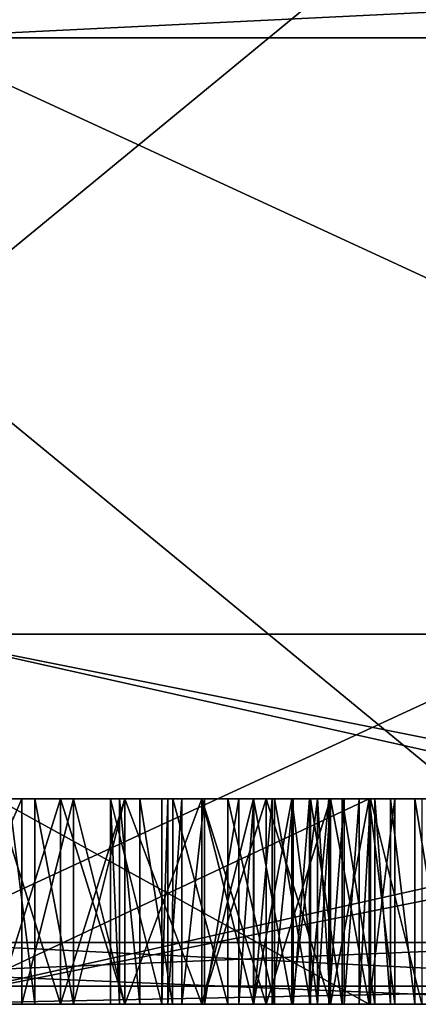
# Model space of a CAD drawing. Header units: millimetres. Extents: x -25 to 87, y -149 to 296.
# Tile 11 of 256: x 0.55 to 2.49, y -149 to -144.21. Entities that reach past the tile are written whole.
import ezdxf

# ---------------------------------------------------------------- set-up
doc = ezdxf.new("R2010")
doc.units = ezdxf.units.MM
doc.header["$LTSCALE"] = 65.185185
for name, color, linetype in [('441', 7, 'CONTINUOUS'), ('444', 7, 'CONTINUOUS'), ('447', 7, 'CONTINUOUS'), ('448', 7, 'CONTINUOUS'), ('449', 7, 'CONTINUOUS'), ('452', 7, 'CONTINUOUS'), ('453', 7, 'CONTINUOUS'), ('454', 7, 'CONTINUOUS'), ('455', 7, 'CONTINUOUS'), ('456', 7, 'CONTINUOUS'), ('457', 7, 'CONTINUOUS'), ('458', 7, 'CONTINUOUS'), ('459', 7, 'CONTINUOUS'), ('462', 7, 'CONTINUOUS'), ('463', 7, 'CONTINUOUS'), ('464', 7, 'CONTINUOUS'), ('465', 7, 'CONTINUOUS'), ('587', 7, 'CONTINUOUS'), ('588', 7, 'CONTINUOUS'), ('589', 7, 'CONTINUOUS'), ('590', 7, 'CONTINUOUS'), ('591', 7, 'CONTINUOUS'), ('592', 7, 'CONTINUOUS'), ('593', 7, 'CONTINUOUS'), ('594', 7, 'CONTINUOUS'), ('595', 7, 'CONTINUOUS'), ('596', 7, 'CONTINUOUS'), ('597', 7, 'CONTINUOUS'), ('598', 7, 'CONTINUOUS'), ('599', 7, 'CONTINUOUS'), ('600', 7, 'CONTINUOUS'), ('601', 7, 'CONTINUOUS'), ('602', 7, 'CONTINUOUS'), ('606', 7, 'CONTINUOUS'), ('607', 7, 'CONTINUOUS'), ('608', 7, 'CONTINUOUS'), ('609', 7, 'CONTINUOUS'), ('610', 7, 'CONTINUOUS'), ('611', 7, 'CONTINUOUS'), ('612', 7, 'CONTINUOUS'), ('613', 7, 'CONTINUOUS'), ('614', 7, 'CONTINUOUS'), ('615', 7, 'CONTINUOUS'), ('616', 7, 'CONTINUOUS'), ('617', 7, 'CONTINUOUS'), ('618', 7, 'CONTINUOUS'), ('619', 7, 'CONTINUOUS'), ('620', 7, 'CONTINUOUS'), ('622', 7, 'CONTINUOUS'), ('623', 7, 'CONTINUOUS'), ('624', 7, 'CONTINUOUS'), ('626', 7, 'CONTINUOUS'), ('678', 7, 'CONTINUOUS'), ('679', 7, 'CONTINUOUS'), ('680', 7, 'CONTINUOUS'), ('681', 7, 'CONTINUOUS'), ('682', 7, 'CONTINUOUS'), ('683', 7, 'CONTINUOUS'), ('684', 7, 'CONTINUOUS'), ('685', 7, 'CONTINUOUS'), ('686', 7, 'CONTINUOUS'), ('687', 7, 'CONTINUOUS'), ('688', 7, 'CONTINUOUS'), ('689', 7, 'CONTINUOUS'), ('690', 7, 'CONTINUOUS'), ('691', 7, 'CONTINUOUS'), ('692', 7, 'CONTINUOUS'), ('693', 7, 'CONTINUOUS'), ('694', 7, 'CONTINUOUS'), ('769', 7, 'CONTINUOUS'), ('770', 7, 'CONTINUOUS')]:
    doc.layers.add(name, color=color, linetype=linetype)

msp = doc.modelspace()

# ---------------------------------------------------------------- linework, layer by layer
at = {"layer": '441', "linetype": 'CONTINUOUS'}
for points in [[(-4.8007, -149, 24.127), (-9.4168, -149, 22.7263), (4.8007, -149, 24.127), (-4.8007, -149, 24.127)], [(4.8007, -149, 24.127), (-9.4168, -149, 22.7263), (0, -149, 23.5), (4.8007, -149, 24.127)], [(0, -149, 24.6), (-4.8007, -149, 24.127), (4.8007, -149, 24.127), (0, -149, 24.6)], [(4.8007, -149, -24.127), (9.4168, -149, -22.7263), (-4.8007, -149, -24.127), (4.8007, -149, -24.127)], [(-4.8007, -149, -24.127), (9.4168, -149, -22.7263), (0, -149, -23.5), (-4.8007, -149, -24.127)], [(0, -149, -24.6), (4.8007, -149, -24.127), (-4.8007, -149, -24.127), (0, -149, -24.6)], [(9.4168, -149, 22.7263), (4.8007, -149, 24.127), (0, -149, 23.5), (9.4168, -149, 22.7263)], [(8.993, -149, 21.7112), (9.4168, -149, 22.7263), (0, -149, 23.5), (8.993, -149, 21.7112)], [(0, -149, -23.5), (9.4168, -149, -22.7263), (8.993, -149, -21.7112), (0, -149, -23.5)]]:
    msp.add_3dface(points, dxfattribs=at)
at = {"layer": '444', "linetype": 'CONTINUOUS'}
for points in [[(-3.5826, -142.8, 15.6963), (3.5826, -142.8, 15.6963), (-3.5826, -148.7, 15.6963), (-3.5826, -142.8, 15.6963)], [(-3.5826, -148.7, 15.6963), (3.5826, -142.8, 15.6963), (3.5826, -148.7, 15.6963), (-3.5826, -148.7, 15.6963)]]:
    msp.add_3dface(points, dxfattribs=at)
at = {"layer": '447', "linetype": 'CONTINUOUS'}
for points in [[(0, -148.7, 24.9), (9.5288, -148.7, 23.0046), (0, -144.3, 24.9), (0, -148.7, 24.9)], [(0, -144.3, 24.9), (9.5288, -148.7, 23.0046), (9.5288, -144.3, 23.0046), (0, -144.3, 24.9)]]:
    msp.add_3dface(points, dxfattribs=at)
at = {"layer": '448', "linetype": 'CONTINUOUS'}
for points in [[(3.5826, -142.8, -15.6963), (-3.5826, -142.8, -15.6963), (3.5826, -148.7, -15.6963), (3.5826, -142.8, -15.6963)], [(3.5826, -148.7, -15.6963), (-3.5826, -142.8, -15.6963), (-3.5826, -148.7, -15.6963), (3.5826, -148.7, -15.6963)]]:
    msp.add_3dface(points, dxfattribs=at)
at = {"layer": '449', "linetype": 'CONTINUOUS'}
for points in [[(9.5288, -148.7, -23.0046), (0, -148.7, -24.9), (9.5288, -144.3, -23.0046), (9.5288, -148.7, -23.0046)], [(9.5288, -144.3, -23.0046), (0, -148.7, -24.9), (0, -144.3, -24.9), (9.5288, -144.3, -23.0046)]]:
    msp.add_3dface(points, dxfattribs=at)
at = {"layer": '452', "linetype": 'CONTINUOUS'}
for points in [[(-4.3086, -144.0879, 24.4352), (0, -144.3, 24.9), (4.3086, -144.0879, 24.4352), (-4.3086, -144.0879, 24.4352)], [(0, -144.3, 24.9), (9.5288, -144.3, 23.0046), (4.3086, -144.0879, 24.4352), (0, -144.3, 24.9)]]:
    msp.add_3dface(points, dxfattribs=at)
at = {"layer": '453', "linetype": 'CONTINUOUS'}
for points in [[(4.3086, -144.0879, -24.4352), (0, -144.3, -24.9), (-4.3086, -144.0879, -24.4352), (4.3086, -144.0879, -24.4352)], [(9.5288, -144.3, -23.0046), (0, -144.3, -24.9), (4.3086, -144.0879, -24.4352), (9.5288, -144.3, -23.0046)]]:
    msp.add_3dface(points, dxfattribs=at)
at = {"layer": '454', "linetype": 'CONTINUOUS'}
for points in [[(8.993, -149, 21.7112), (0, -149, 23.5), (8.993, -147.2, 21.7112), (8.993, -149, 21.7112)], [(8.993, -147.2, 21.7112), (0, -149, 23.5), (0, -147.2, 23.5), (8.993, -147.2, 21.7112)]]:
    msp.add_3dface(points, dxfattribs=at)
at = {"layer": '455', "linetype": 'CONTINUOUS'}
for points in [[(8.993, -147.2, 21.7112), (0, -147.2, 23.5), (-8.993, -147.2, 21.7112), (8.993, -147.2, 21.7112)], [(8.993, -147.2, 21.7112), (-8.993, -147.2, 21.7112), (0, -147.2, 21), (8.993, -147.2, 21.7112)], [(0, -147.2, -23.5), (8.993, -147.2, -21.7112), (-8.993, -147.2, -21.7112), (0, -147.2, -23.5)], [(-8.993, -147.2, -21.7112), (8.993, -147.2, -21.7112), (0, -147.2, -21), (-8.993, -147.2, -21.7112)], [(8.0364, -147.2, 19.4015), (8.993, -147.2, 21.7112), (0, -147.2, 21), (8.0364, -147.2, 19.4015)], [(0, -147.2, -21), (8.993, -147.2, -21.7112), (8.0364, -147.2, -19.4015), (0, -147.2, -21)]]:
    msp.add_3dface(points, dxfattribs=at)
at = {"layer": '456', "linetype": 'CONTINUOUS'}
for points in [[(8.0364, -147.2, 19.4015), (0, -147.2, 21), (8.0364, -149, 19.4015), (8.0364, -147.2, 19.4015)], [(8.0364, -149, 19.4015), (0, -147.2, 21), (0, -149, 21), (8.0364, -149, 19.4015)]]:
    msp.add_3dface(points, dxfattribs=at)
at = {"layer": '457', "linetype": 'CONTINUOUS'}
for points in [[(-14.8492, -149, 14.8493), (-3.6493, -149, 15.9888), (4.75, -149, 17), (-14.8492, -149, 14.8493)], [(-1.3125, -149, 17), (-14.8492, -149, 14.8493), (1.0625, -149, 17), (-1.3125, -149, 17)], [(1.0625, -149, 17), (-14.8492, -149, 14.8493), (1.4375, -149, 17), (1.0625, -149, 17)], [(1.4375, -149, 17), (-14.8492, -149, 14.8493), (4.375, -149, 17), (1.4375, -149, 17)], [(4.375, -149, 17), (-14.8492, -149, 14.8493), (4.75, -149, 17), (4.375, -149, 17)], [(-8.0364, -149, -19.4015), (0, -149, -21), (4.4465, -149, -19.6343), (-8.0364, -149, -19.4015)], [(5.5393, -149, -19.1607), (-8.0364, -149, -19.4015), (5.5393, -149, -19.4972), (5.5393, -149, -19.1607)], [(-8.0364, -149, -19.4015), (5.5393, -149, -19.1607), (2.8011, -149, -19.2022), (-8.0364, -149, -19.4015)], [(5.5393, -149, -19.4972), (-8.0364, -149, -19.4015), (4.4465, -149, -19.6343), (5.5393, -149, -19.4972)], [(1.5628, -149, -19.2022), (-8.0364, -149, -19.4015), (2.8011, -149, -19.2022), (1.5628, -149, -19.2022)], [(-8.0364, -149, -19.4015), (1.5628, -149, -19.2022), (-0.3568, -149, -19.2022), (-8.0364, -149, -19.4015)], [(-3.6493, -149, 15.9888), (3.6493, -149, 15.9888), (4.75, -149, 17), (-3.6493, -149, 15.9888)], [(3.6493, -149, -15.9888), (-3.6493, -149, -15.9888), (-1.1131, -149, -17), (3.6493, -149, -15.9888)], [(-1, -149, 17.0638), (-1.3125, -149, 17), (0.75, -149, 17.0638), (-1, -149, 17.0638)], [(0.75, -149, 17.0638), (-1.3125, -149, 17), (1.0625, -149, 17), (0.75, -149, 17.0638)], [(3.6493, -149, -15.9888), (-1.1131, -149, -17), (-0.0535, -149, -16.9584), (3.6493, -149, -15.9888)], [(0.4375, -149, 17.2553), (-1, -149, 17.0638), (0.75, -149, 17.0638), (0.4375, -149, 17.2553)], [(-0.375, -149, 18.1489), (-0.375, -149, 17.8298), (2.0625, -149, 18.0213), (-0.375, -149, 18.1489)], [(2.0625, -149, 18.0213), (-0.375, -149, 17.8298), (2.0625, -149, 17.8936), (2.0625, -149, 18.0213)], [(2.0625, -149, 17.8936), (-0.375, -149, 17.8298), (0.125, -149, 17.766), (2.0625, -149, 17.8936)], [(0.5625, -149, 18.3404), (-0.375, -149, 18.1489), (2, -149, 18.2128), (0.5625, -149, 18.3404)], [(-0.375, -149, 18.1489), (0.5625, -149, 18.3404), (0.125, -149, 18.3404), (-0.375, -149, 18.1489)], [(2, -149, 18.2128), (-0.375, -149, 18.1489), (2.0625, -149, 18.0213), (2, -149, 18.2128)], [(1.5628, -149, -19.2022), (1.2952, -149, -19.158), (-0.3568, -149, -19.2022), (1.5628, -149, -19.2022)], [(-0.3568, -149, -19.2022), (1.2952, -149, -19.158), (-0.1094, -149, -19.1718), (-0.3568, -149, -19.2022)], [(-0.1094, -149, -19.1718), (1.2952, -149, -19.158), (0.1044, -149, -19.0859), (-0.1094, -149, -19.1718)], [(14.8492, -149, -14.8493), (3.6493, -149, -15.9888), (-0.0535, -149, -16.9584), (14.8492, -149, -14.8493)], [(0.1926, -149, -16.9979), (14.8492, -149, -14.8493), (-0.0535, -149, -16.9584), (0.1926, -149, -16.9979)], [(8.0364, -149, 19.4015), (0, -149, 21), (4.75, -149, 20), (8.0364, -149, 19.4015)], [(2.25, -149, 20), (0, -149, 21), (0.125, -149, 20), (2.25, -149, 20)], [(0, -149, 21), (2.25, -149, 20), (4.375, -149, 20), (0, -149, 21)], [(0, -149, 21), (4.375, -149, 20), (4.75, -149, 20), (0, -149, 21)], [(0, -149, -21), (4.0969, -149, -20.5965), (5.2692, -149, -20.0416), (0, -149, -21)], [(4.9991, -149, -20.0083), (0, -149, -21), (5.0726, -149, -20.019), (4.9991, -149, -20.0083)], [(0, -149, -21), (4.9991, -149, -20.0083), (4.6958, -149, -20), (0, -149, -21)], [(5.0726, -149, -20.019), (0, -149, -21), (5.1363, -149, -20.0291), (5.0726, -149, -20.019)], [(5.1363, -149, -20.0291), (0, -149, -21), (5.1982, -149, -20.0381), (5.1363, -149, -20.0291)], [(5.1982, -149, -20.0381), (0, -149, -21), (5.2692, -149, -20.0416), (5.1982, -149, -20.0381)], [(4.4465, -149, -19.6343), (0, -149, -21), (4.4465, -149, -20), (4.4465, -149, -19.6343)], [(4.4465, -149, -20), (0, -149, -21), (4.6958, -149, -20), (4.4465, -149, -20)], [(1.2952, -149, -19.158), (1.136, -149, -19.0516), (0.1044, -149, -19.0859), (1.2952, -149, -19.158)], [(0.1044, -149, -19.0859), (1.136, -149, -19.0516), (0.2808, -149, -18.9465), (0.1044, -149, -19.0859)], [(0.5, -149, 17.766), (2.0625, -149, 17.8936), (0.125, -149, 17.766), (0.5, -149, 17.766)], [(0.9936, -149, -17), (14.8492, -149, -14.8493), (0.1926, -149, -16.9979), (0.9936, -149, -17)], [(0.3712, -149, -17.1029), (0.9936, -149, -17), (0.1926, -149, -16.9979), (0.3712, -149, -17.1029)], [(0.9936, -149, -18.6163), (0.9936, -149, -17), (0.2789, -149, -18.6122), (0.9936, -149, -18.6163)], [(0.2789, -149, -18.6122), (0.9936, -149, -17), (0.4525, -149, -17.8845), (0.2789, -149, -18.6122)], [(0.4451, -149, -18.7119), (0.9936, -149, -18.6163), (0.2789, -149, -18.6122), (0.4451, -149, -18.7119)], [(1.136, -149, -19.0516), (1.0363, -149, -18.8864), (0.2808, -149, -18.9465), (1.136, -149, -19.0516)], [(0.2808, -149, -18.9465), (1.0363, -149, -18.8864), (0.4451, -149, -18.7119), (0.2808, -149, -18.9465)], [(0.4944, -149, -17.2708), (0.9936, -149, -17), (0.3712, -149, -17.1029), (0.4944, -149, -17.2708)], [(0.4375, -149, 18.6596), (0.75, -149, 18.8511), (0.4375, -149, 19.6809), (0.4375, -149, 18.6596)], [(0.4375, -149, 19.6809), (0.75, -149, 18.8511), (2.25, -149, 19.6809), (0.4375, -149, 19.6809)], [(1.0363, -149, -18.8864), (0.9936, -149, -18.6163), (0.4451, -149, -18.7119), (1.0363, -149, -18.8864)], [(0.4525, -149, -17.8845), (0.9936, -149, -17), (0.515, -149, -17.7378), (0.4525, -149, -17.8845)], [(0.5407, -149, -17.5235), (0.9936, -149, -17), (0.4944, -149, -17.2708), (0.5407, -149, -17.5235)], [(2, -149, 17.7021), (2.0625, -149, 17.8936), (0.5, -149, 17.766), (2, -149, 17.7021)], [(0.625, -149, 17.5106), (2, -149, 17.7021), (0.5, -149, 17.766), (0.625, -149, 17.5106)], [(0.515, -149, -17.7378), (0.9936, -149, -17), (0.5407, -149, -17.5235), (0.515, -149, -17.7378)], [(0.8125, -149, 18.5319), (0.5625, -149, 18.3404), (1.6875, -149, 18.5319), (0.8125, -149, 18.5319)], [(1.6875, -149, 18.5319), (0.5625, -149, 18.3404), (1.875, -149, 18.4043), (1.6875, -149, 18.5319)], [(1.875, -149, 18.4043), (0.5625, -149, 18.3404), (2, -149, 18.2128), (1.875, -149, 18.4043)], [(1.875, -149, 17.5106), (2, -149, 17.7021), (0.625, -149, 17.5106), (1.875, -149, 17.5106)], [(0.8125, -149, 17.383), (1.875, -149, 17.5106), (0.625, -149, 17.5106), (0.8125, -149, 17.383)], [(0.75, -149, 18.8511), (1.0625, -149, 18.9149), (2.25, -149, 19.6809), (0.75, -149, 18.8511)], [(1.0625, -149, 18.5957), (0.8125, -149, 18.5319), (1.4375, -149, 18.5957), (1.0625, -149, 18.5957)], [(1.4375, -149, 18.5957), (0.8125, -149, 18.5319), (1.6875, -149, 18.5319), (1.4375, -149, 18.5957)], [(1.6875, -149, 17.383), (1.875, -149, 17.5106), (0.8125, -149, 17.383), (1.6875, -149, 17.383)], [(1.0625, -149, 17.3191), (1.6875, -149, 17.383), (0.8125, -149, 17.383), (1.0625, -149, 17.3191)], [(1.2429, -149, -17), (14.8492, -149, -14.8493), (0.9936, -149, -17), (1.2429, -149, -17)], [(1.4375, -149, 17.3191), (1.6875, -149, 17.383), (1.0625, -149, 17.3191), (1.4375, -149, 17.3191)], [(1.0625, -149, 18.9149), (1.4375, -149, 18.9149), (4.375, -149, 20), (1.0625, -149, 18.9149)], [(2.25, -149, 19.6809), (1.0625, -149, 18.9149), (4.375, -149, 20), (2.25, -149, 19.6809)], [(2.2568, -149, -17), (14.8492, -149, -14.8493), (1.2429, -149, -17), (2.2568, -149, -17)], [(2.2568, -149, -18.5914), (2.2568, -149, -17), (1.2429, -149, -18.6413), (2.2568, -149, -18.5914)], [(1.2429, -149, -18.6413), (2.2568, -149, -17), (1.2429, -149, -17), (1.2429, -149, -18.6413)], [(2.2014, -149, -18.665), (2.2568, -149, -18.5914), (1.2429, -149, -18.6413), (2.2014, -149, -18.665)], [(1.272, -149, -18.8116), (2.2014, -149, -18.665), (1.2429, -149, -18.6413), (1.272, -149, -18.8116)], [(2.129, -149, -18.742), (2.2014, -149, -18.665), (1.272, -149, -18.8116), (2.129, -149, -18.742)], [(2.0548, -149, -18.8052), (2.129, -149, -18.742), (1.272, -149, -18.8116), (2.0548, -149, -18.8052)], [(1.9608, -149, -18.8725), (2.0548, -149, -18.8052), (1.272, -149, -18.8116), (1.9608, -149, -18.8725)], [(1.3394, -149, -18.9103), (1.9608, -149, -18.8725), (1.272, -149, -18.8116), (1.3394, -149, -18.9103)], [(1.8809, -149, -18.9196), (1.9608, -149, -18.8725), (1.3394, -149, -18.9103), (1.8809, -149, -18.9196)], [(1.4503, -149, -18.9762), (1.8809, -149, -18.9196), (1.3394, -149, -18.9103), (1.4503, -149, -18.9762)], [(1.75, -149, 17.0638), (1.4375, -149, 17), (4.375, -149, 17), (1.75, -149, 17.0638)], [(1.4375, -149, 18.9149), (1.75, -149, 18.8511), (4.375, -149, 20), (1.4375, -149, 18.9149)], [(1.7792, -149, -18.9661), (1.8809, -149, -18.9196), (1.4503, -149, -18.9762), (1.7792, -149, -18.9661)], [(1.6892, -149, -18.9947), (1.7792, -149, -18.9661), (1.4503, -149, -18.9762), (1.6892, -149, -18.9947)], [(1.6169, -149, -19.0028), (1.6892, -149, -18.9947), (1.4503, -149, -18.9762), (1.6169, -149, -19.0028)], [(1.7899, -149, -19.1718), (1.5628, -149, -19.2022), (2.6341, -149, -19.1763), (1.7899, -149, -19.1718)], [(2.6341, -149, -19.1763), (1.5628, -149, -19.2022), (2.8011, -149, -19.2022), (2.6341, -149, -19.1763)], [(2.0625, -149, 17.2553), (1.75, -149, 17.0638), (4.375, -149, 17.8936), (2.0625, -149, 17.2553)], [(4.375, -149, 17.8936), (1.75, -149, 17.0638), (4.375, -149, 17), (4.375, -149, 17.8936)], [(1.75, -149, 18.8511), (2.0625, -149, 18.6596), (4.375, -149, 20), (1.75, -149, 18.8511)], [(1.9659, -149, -19.09), (1.7899, -149, -19.1718), (2.4728, -149, -19.0942), (1.9659, -149, -19.09)], [(2.4728, -149, -19.0942), (1.7899, -149, -19.1718), (2.6341, -149, -19.1763), (2.4728, -149, -19.0942)], [(2.119, -149, -18.9708), (1.9659, -149, -19.09), (2.3538, -149, -18.9748), (2.119, -149, -18.9708)], [(2.3538, -149, -18.9748), (1.9659, -149, -19.09), (2.4728, -149, -19.0942), (2.3538, -149, -18.9748)], [(2.25, -149, 17.5106), (2.0625, -149, 17.2553), (4.375, -149, 17.8936), (2.25, -149, 17.5106)], [(2.0625, -149, 18.6596), (2.25, -149, 18.4043), (4.375, -149, 20), (2.0625, -149, 18.6596)], [(2.2775, -149, -18.8075), (2.119, -149, -18.9708), (2.3538, -149, -18.9748), (2.2775, -149, -18.8075)], [(2.375, -149, 17.8298), (2.25, -149, 17.5106), (4.375, -149, 17.8936), (2.375, -149, 17.8298)], [(2.25, -149, 18.4043), (2.375, -149, 18.0851), (2.875, -149, 18.2766), (2.25, -149, 18.4043)], [(4.375, -149, 20), (2.25, -149, 18.4043), (2.875, -149, 18.2766), (4.375, -149, 20)], [(2.25, -149, 20), (2.25, -149, 19.6809), (4.375, -149, 20), (2.25, -149, 20)], [(2.5061, -149, -17), (14.8492, -149, -14.8493), (2.2568, -149, -17), (2.5061, -149, -17)], [(2.375, -149, 18.0851), (2.375, -149, 17.8298), (2.875, -149, 17.8936), (2.375, -149, 18.0851)], [(2.875, -149, 17.8936), (2.375, -149, 17.8298), (4.375, -149, 17.8936), (2.875, -149, 17.8936)], [(2.875, -149, 18.2766), (2.375, -149, 18.0851), (2.875, -149, 17.8936), (2.875, -149, 18.2766)]]:
    msp.add_3dface(points, dxfattribs=at)
at = {"layer": '458', "linetype": 'CONTINUOUS'}
for points in [[(0, -149, -23.5), (8.993, -149, -21.7112), (0, -147.2, -23.5), (0, -149, -23.5)], [(8.993, -149, -21.7112), (8.993, -147.2, -21.7112), (0, -147.2, -23.5), (8.993, -149, -21.7112)]]:
    msp.add_3dface(points, dxfattribs=at)
at = {"layer": '459', "linetype": 'CONTINUOUS'}
for points in [[(0, -147.2, -21), (8.0364, -147.2, -19.4015), (0, -149, -21), (0, -147.2, -21)], [(8.0364, -147.2, -19.4015), (4.0969, -149, -20.5965), (0, -149, -21), (8.0364, -147.2, -19.4015)]]:
    msp.add_3dface(points, dxfattribs=at)
at = {"layer": '462', "linetype": 'CONTINUOUS'}
for points in [[(-3.5826, -148.7, -15.6963), (-3.6493, -149, -15.9888), (3.6493, -149, -15.9888), (-3.5826, -148.7, -15.6963)], [(3.5826, -148.7, -15.6963), (-3.5826, -148.7, -15.6963), (3.6493, -149, -15.9888), (3.5826, -148.7, -15.6963)]]:
    msp.add_3dface(points, dxfattribs=at)
at = {"layer": '463', "linetype": 'CONTINUOUS'}
for points in [[(-3.5826, -148.7, 15.6963), (3.5826, -148.7, 15.6963), (-3.6493, -149, 15.9888), (-3.5826, -148.7, 15.6963)], [(3.5826, -148.7, 15.6963), (3.6493, -149, 15.9888), (-3.6493, -149, 15.9888), (3.5826, -148.7, 15.6963)]]:
    msp.add_3dface(points, dxfattribs=at)
at = {"layer": '464', "linetype": 'CONTINUOUS'}
for points in [[(0, -148.7, 24.9), (-4.3086, -148.9121, 24.4352), (4.3086, -148.9121, 24.4352), (0, -148.7, 24.9)], [(9.5288, -148.7, 23.0046), (0, -148.7, 24.9), (4.3086, -148.9121, 24.4352), (9.5288, -148.7, 23.0046)], [(-4.3086, -148.9121, 24.4352), (0, -149, 24.6), (4.3086, -148.9121, 24.4352), (-4.3086, -148.9121, 24.4352)], [(0, -149, 24.6), (4.8007, -149, 24.127), (4.3086, -148.9121, 24.4352), (0, -149, 24.6)]]:
    msp.add_3dface(points, dxfattribs=at)
at = {"layer": '465', "linetype": 'CONTINUOUS'}
for points in [[(0, -148.7, -24.9), (4.3086, -148.9121, -24.4352), (-4.3086, -148.9121, -24.4352), (0, -148.7, -24.9)], [(0, -148.7, -24.9), (9.5288, -148.7, -23.0046), (4.3086, -148.9121, -24.4352), (0, -148.7, -24.9)], [(4.3086, -148.9121, -24.4352), (0, -149, -24.6), (-4.3086, -148.9121, -24.4352), (4.3086, -148.9121, -24.4352)], [(4.8007, -149, -24.127), (0, -149, -24.6), (4.3086, -148.9121, -24.4352), (4.8007, -149, -24.127)]]:
    msp.add_3dface(points, dxfattribs=at)
at = {"layer": '587', "linetype": 'CONTINUOUS'}
for points in [[(0.5625, -149, 18.3404), (0.8125, -149, 18.5319), (0.8125, -148, 18.5319), (0.5625, -149, 18.3404)], [(0.5625, -148, 18.3404), (0.5625, -149, 18.3404), (0.8125, -148, 18.5319), (0.5625, -148, 18.3404)]]:
    msp.add_3dface(points, dxfattribs=at)
at = {"layer": '588', "linetype": 'CONTINUOUS'}
for points in [[(0.8125, -149, 18.5319), (1.0625, -149, 18.5957), (1.0625, -148, 18.5957), (0.8125, -149, 18.5319)], [(0.8125, -148, 18.5319), (0.8125, -149, 18.5319), (1.0625, -148, 18.5957), (0.8125, -148, 18.5319)]]:
    msp.add_3dface(points, dxfattribs=at)
at = {"layer": '589', "linetype": 'CONTINUOUS'}
for points in [[(1.0625, -149, 18.5957), (1.4375, -149, 18.5957), (1.4375, -148, 18.5957), (1.0625, -149, 18.5957)], [(1.0625, -148, 18.5957), (1.0625, -149, 18.5957), (1.4375, -148, 18.5957), (1.0625, -148, 18.5957)]]:
    msp.add_3dface(points, dxfattribs=at)
at = {"layer": '590', "linetype": 'CONTINUOUS'}
for points in [[(1.4375, -149, 18.5957), (1.6875, -149, 18.5319), (1.6875, -148, 18.5319), (1.4375, -149, 18.5957)], [(1.4375, -148, 18.5957), (1.4375, -149, 18.5957), (1.6875, -148, 18.5319), (1.4375, -148, 18.5957)]]:
    msp.add_3dface(points, dxfattribs=at)
at = {"layer": '591', "linetype": 'CONTINUOUS'}
for points in [[(1.6875, -149, 18.5319), (1.875, -149, 18.4043), (1.875, -148, 18.4043), (1.6875, -149, 18.5319)], [(1.6875, -148, 18.5319), (1.6875, -149, 18.5319), (1.875, -148, 18.4043), (1.6875, -148, 18.5319)]]:
    msp.add_3dface(points, dxfattribs=at)
at = {"layer": '592', "linetype": 'CONTINUOUS'}
for points in [[(1.875, -149, 18.4043), (2, -149, 18.2128), (2, -148, 18.2128), (1.875, -149, 18.4043)], [(1.875, -148, 18.4043), (1.875, -149, 18.4043), (2, -148, 18.2128), (1.875, -148, 18.4043)]]:
    msp.add_3dface(points, dxfattribs=at)
at = {"layer": '593', "linetype": 'CONTINUOUS'}
for points in [[(2, -149, 18.2128), (2.0625, -149, 18.0213), (2.0625, -148, 18.0213), (2, -149, 18.2128)], [(2, -148, 18.2128), (2, -149, 18.2128), (2.0625, -148, 18.0213), (2, -148, 18.2128)]]:
    msp.add_3dface(points, dxfattribs=at)
at = {"layer": '594', "linetype": 'CONTINUOUS'}
for points in [[(2.0625, -149, 18.0213), (2.0625, -149, 17.8936), (2.0625, -148, 17.8936), (2.0625, -149, 18.0213)], [(2.0625, -148, 18.0213), (2.0625, -149, 18.0213), (2.0625, -148, 17.8936), (2.0625, -148, 18.0213)]]:
    msp.add_3dface(points, dxfattribs=at)
at = {"layer": '595', "linetype": 'CONTINUOUS'}
for points in [[(2.0625, -149, 17.8936), (2, -149, 17.7021), (2, -148, 17.7021), (2.0625, -149, 17.8936)], [(2.0625, -148, 17.8936), (2.0625, -149, 17.8936), (2, -148, 17.7021), (2.0625, -148, 17.8936)]]:
    msp.add_3dface(points, dxfattribs=at)
at = {"layer": '596', "linetype": 'CONTINUOUS'}
for points in [[(2, -149, 17.7021), (1.875, -149, 17.5106), (1.875, -148, 17.5106), (2, -149, 17.7021)], [(2, -148, 17.7021), (2, -149, 17.7021), (1.875, -148, 17.5106), (2, -148, 17.7021)]]:
    msp.add_3dface(points, dxfattribs=at)
at = {"layer": '597', "linetype": 'CONTINUOUS'}
for points in [[(1.875, -149, 17.5106), (1.6875, -149, 17.383), (1.6875, -148, 17.383), (1.875, -149, 17.5106)], [(1.875, -148, 17.5106), (1.875, -149, 17.5106), (1.6875, -148, 17.383), (1.875, -148, 17.5106)]]:
    msp.add_3dface(points, dxfattribs=at)
at = {"layer": '598', "linetype": 'CONTINUOUS'}
for points in [[(1.6875, -149, 17.383), (1.4375, -149, 17.3191), (1.4375, -148, 17.3191), (1.6875, -149, 17.383)], [(1.6875, -148, 17.383), (1.6875, -149, 17.383), (1.4375, -148, 17.3191), (1.6875, -148, 17.383)]]:
    msp.add_3dface(points, dxfattribs=at)
at = {"layer": '599', "linetype": 'CONTINUOUS'}
for points in [[(1.4375, -149, 17.3191), (1.0625, -149, 17.3191), (1.0625, -148, 17.3191), (1.4375, -149, 17.3191)], [(1.4375, -148, 17.3191), (1.4375, -149, 17.3191), (1.0625, -148, 17.3191), (1.4375, -148, 17.3191)]]:
    msp.add_3dface(points, dxfattribs=at)
at = {"layer": '600', "linetype": 'CONTINUOUS'}
for points in [[(1.0625, -149, 17.3191), (0.8125, -149, 17.383), (0.8125, -148, 17.383), (1.0625, -149, 17.3191)], [(1.0625, -148, 17.3191), (1.0625, -149, 17.3191), (0.8125, -148, 17.383), (1.0625, -148, 17.3191)]]:
    msp.add_3dface(points, dxfattribs=at)
at = {"layer": '601', "linetype": 'CONTINUOUS'}
for points in [[(0.8125, -149, 17.383), (0.625, -149, 17.5106), (0.625, -148, 17.5106), (0.8125, -149, 17.383)], [(0.8125, -148, 17.383), (0.8125, -149, 17.383), (0.625, -148, 17.5106), (0.8125, -148, 17.383)]]:
    msp.add_3dface(points, dxfattribs=at)
at = {"layer": '602', "linetype": 'CONTINUOUS'}
for points in [[(0.625, -149, 17.5106), (0.5, -149, 17.766), (0.5, -148, 17.766), (0.625, -149, 17.5106)], [(0.625, -148, 17.5106), (0.625, -149, 17.5106), (0.5, -148, 17.766), (0.625, -148, 17.5106)]]:
    msp.add_3dface(points, dxfattribs=at)
at = {"layer": '606', "linetype": 'CONTINUOUS'}
for points in [[(0.4375, -149, 17.2553), (0.75, -149, 17.0638), (0.75, -148, 17.0638), (0.4375, -149, 17.2553)], [(0.4375, -148, 17.2553), (0.4375, -149, 17.2553), (0.75, -148, 17.0638), (0.4375, -148, 17.2553)]]:
    msp.add_3dface(points, dxfattribs=at)
at = {"layer": '607', "linetype": 'CONTINUOUS'}
for points in [[(0.75, -149, 17.0638), (1.0625, -149, 17), (1.0625, -148, 17), (0.75, -149, 17.0638)], [(0.75, -148, 17.0638), (0.75, -149, 17.0638), (1.0625, -148, 17), (0.75, -148, 17.0638)]]:
    msp.add_3dface(points, dxfattribs=at)
at = {"layer": '608', "linetype": 'CONTINUOUS'}
for points in [[(1.0625, -149, 17), (1.4375, -149, 17), (1.4375, -148, 17), (1.0625, -149, 17)], [(1.0625, -148, 17), (1.0625, -149, 17), (1.4375, -148, 17), (1.0625, -148, 17)]]:
    msp.add_3dface(points, dxfattribs=at)
at = {"layer": '609', "linetype": 'CONTINUOUS'}
for points in [[(1.4375, -149, 17), (1.75, -149, 17.0638), (1.75, -148, 17.0638), (1.4375, -149, 17)], [(1.4375, -148, 17), (1.4375, -149, 17), (1.75, -148, 17.0638), (1.4375, -148, 17)]]:
    msp.add_3dface(points, dxfattribs=at)
at = {"layer": '610', "linetype": 'CONTINUOUS'}
for points in [[(1.75, -149, 17.0638), (2.0625, -149, 17.2553), (2.0625, -148, 17.2553), (1.75, -149, 17.0638)], [(1.75, -148, 17.0638), (1.75, -149, 17.0638), (2.0625, -148, 17.2553), (1.75, -148, 17.0638)]]:
    msp.add_3dface(points, dxfattribs=at)
at = {"layer": '611', "linetype": 'CONTINUOUS'}
for points in [[(2.0625, -149, 17.2553), (2.25, -149, 17.5106), (2.25, -148, 17.5106), (2.0625, -149, 17.2553)], [(2.0625, -148, 17.2553), (2.0625, -149, 17.2553), (2.25, -148, 17.5106), (2.0625, -148, 17.2553)]]:
    msp.add_3dface(points, dxfattribs=at)
at = {"layer": '612', "linetype": 'CONTINUOUS'}
for points in [[(2.25, -149, 17.5106), (2.375, -149, 17.8298), (2.375, -148, 17.8298), (2.25, -149, 17.5106)], [(2.25, -148, 17.5106), (2.25, -149, 17.5106), (2.375, -148, 17.8298), (2.25, -148, 17.5106)]]:
    msp.add_3dface(points, dxfattribs=at)
at = {"layer": '613', "linetype": 'CONTINUOUS'}
for points in [[(2.375, -149, 17.8298), (2.375, -149, 18.0851), (2.375, -148, 18.0851), (2.375, -149, 17.8298)], [(2.375, -148, 17.8298), (2.375, -149, 17.8298), (2.375, -148, 18.0851), (2.375, -148, 17.8298)]]:
    msp.add_3dface(points, dxfattribs=at)
at = {"layer": '614', "linetype": 'CONTINUOUS'}
for points in [[(2.375, -149, 18.0851), (2.25, -149, 18.4043), (2.25, -148, 18.4043), (2.375, -149, 18.0851)], [(2.375, -148, 18.0851), (2.375, -149, 18.0851), (2.25, -148, 18.4043), (2.375, -148, 18.0851)]]:
    msp.add_3dface(points, dxfattribs=at)
at = {"layer": '615', "linetype": 'CONTINUOUS'}
for points in [[(2.25, -149, 18.4043), (2.0625, -149, 18.6596), (2.0625, -148, 18.6596), (2.25, -149, 18.4043)], [(2.25, -148, 18.4043), (2.25, -149, 18.4043), (2.0625, -148, 18.6596), (2.25, -148, 18.4043)]]:
    msp.add_3dface(points, dxfattribs=at)
at = {"layer": '616', "linetype": 'CONTINUOUS'}
for points in [[(2.0625, -149, 18.6596), (1.75, -149, 18.8511), (1.75, -148, 18.8511), (2.0625, -149, 18.6596)], [(2.0625, -148, 18.6596), (2.0625, -149, 18.6596), (1.75, -148, 18.8511), (2.0625, -148, 18.6596)]]:
    msp.add_3dface(points, dxfattribs=at)
at = {"layer": '617', "linetype": 'CONTINUOUS'}
for points in [[(1.75, -149, 18.8511), (1.4375, -149, 18.9149), (1.4375, -148, 18.9149), (1.75, -149, 18.8511)], [(1.75, -148, 18.8511), (1.75, -149, 18.8511), (1.4375, -148, 18.9149), (1.75, -148, 18.8511)]]:
    msp.add_3dface(points, dxfattribs=at)
at = {"layer": '618', "linetype": 'CONTINUOUS'}
for points in [[(1.4375, -149, 18.9149), (1.0625, -149, 18.9149), (1.0625, -148, 18.9149), (1.4375, -149, 18.9149)], [(1.4375, -148, 18.9149), (1.4375, -149, 18.9149), (1.0625, -148, 18.9149), (1.4375, -148, 18.9149)]]:
    msp.add_3dface(points, dxfattribs=at)
at = {"layer": '619', "linetype": 'CONTINUOUS'}
for points in [[(1.0625, -149, 18.9149), (0.75, -149, 18.8511), (0.75, -148, 18.8511), (1.0625, -149, 18.9149)], [(1.0625, -148, 18.9149), (1.0625, -149, 18.9149), (0.75, -148, 18.8511), (1.0625, -148, 18.9149)]]:
    msp.add_3dface(points, dxfattribs=at)
at = {"layer": '620', "linetype": 'CONTINUOUS'}
for points in [[(0.75, -149, 18.8511), (0.4375, -149, 18.6596), (0.4375, -148, 18.6596), (0.75, -149, 18.8511)], [(0.75, -148, 18.8511), (0.75, -149, 18.8511), (0.4375, -148, 18.6596), (0.75, -148, 18.8511)]]:
    msp.add_3dface(points, dxfattribs=at)
at = {"layer": '622', "linetype": 'CONTINUOUS'}
for points in [[(0.4375, -149, 19.6809), (2.25, -149, 19.6809), (0.4375, -148, 19.6809), (0.4375, -149, 19.6809)], [(0.4375, -148, 19.6809), (2.25, -149, 19.6809), (2.25, -148, 19.6809), (0.4375, -148, 19.6809)]]:
    msp.add_3dface(points, dxfattribs=at)
at = {"layer": '623', "linetype": 'CONTINUOUS'}
for points in [[(2.25, -149, 19.6809), (2.25, -149, 20), (2.25, -148, 20), (2.25, -149, 19.6809)], [(2.25, -148, 19.6809), (2.25, -149, 19.6809), (2.25, -148, 20), (2.25, -148, 19.6809)]]:
    msp.add_3dface(points, dxfattribs=at)
at = {"layer": '624', "linetype": 'CONTINUOUS'}
for points in [[(2.25, -149, 20), (0.125, -149, 20), (2.25, -148, 20), (2.25, -149, 20)], [(2.25, -148, 20), (0.125, -149, 20), (0.125, -148, 20), (2.25, -148, 20)]]:
    msp.add_3dface(points, dxfattribs=at)
at = {"layer": '626', "linetype": 'CONTINUOUS'}
for points in [[(0.125, -149, 18.3404), (0.5625, -149, 18.3404), (0.5625, -148, 18.3404), (0.125, -149, 18.3404)], [(0.125, -149, 18.3404), (0.5625, -148, 18.3404), (0.125, -148, 18.3404), (0.125, -149, 18.3404)]]:
    msp.add_3dface(points, dxfattribs=at)
at = {"layer": '678', "linetype": 'CONTINUOUS'}
for points in [[(2.5061, -149, -17), (2.2568, -149, -17), (2.2568, -148, -17), (2.5061, -149, -17)], [(2.5061, -148, -17), (2.5061, -149, -17), (2.2568, -148, -17), (2.5061, -148, -17)]]:
    msp.add_3dface(points, dxfattribs=at)
at = {"layer": '679', "linetype": 'CONTINUOUS'}
for points in [[(2.2568, -149, -17), (2.2568, -149, -18.5914), (2.2568, -148, -17), (2.2568, -149, -17)], [(2.2568, -148, -17), (2.2568, -149, -18.5914), (2.2568, -148, -18.5914), (2.2568, -148, -17)]]:
    msp.add_3dface(points, dxfattribs=at)
at = {"layer": '680', "linetype": 'CONTINUOUS'}
for points in [[(2.2014, -149, -18.665), (2.129, -149, -18.742), (2.2014, -148, -18.665), (2.2014, -149, -18.665)], [(2.2014, -148, -18.665), (2.129, -149, -18.742), (2.129, -148, -18.742), (2.2014, -148, -18.665)], [(2.2568, -149, -18.5914), (2.2014, -149, -18.665), (2.2568, -148, -18.5914), (2.2568, -149, -18.5914)], [(2.2568, -148, -18.5914), (2.2014, -149, -18.665), (2.2014, -148, -18.665), (2.2568, -148, -18.5914)]]:
    msp.add_3dface(points, dxfattribs=at)
at = {"layer": '681', "linetype": 'CONTINUOUS'}
for points in [[(2.0548, -149, -18.8052), (1.9608, -149, -18.8725), (2.0548, -148, -18.8052), (2.0548, -149, -18.8052)], [(2.0548, -148, -18.8052), (1.9608, -149, -18.8725), (1.9608, -148, -18.8725), (2.0548, -148, -18.8052)], [(2.129, -149, -18.742), (2.0548, -149, -18.8052), (2.129, -148, -18.742), (2.129, -149, -18.742)], [(2.129, -148, -18.742), (2.0548, -149, -18.8052), (2.0548, -148, -18.8052), (2.129, -148, -18.742)]]:
    msp.add_3dface(points, dxfattribs=at)
at = {"layer": '682', "linetype": 'CONTINUOUS'}
for points in [[(1.8809, -149, -18.9196), (1.7792, -149, -18.9661), (1.8809, -148, -18.9196), (1.8809, -149, -18.9196)], [(1.8809, -148, -18.9196), (1.7792, -149, -18.9661), (1.7792, -148, -18.9661), (1.8809, -148, -18.9196)], [(1.9608, -149, -18.8725), (1.8809, -149, -18.9196), (1.9608, -148, -18.8725), (1.9608, -149, -18.8725)], [(1.9608, -148, -18.8725), (1.8809, -149, -18.9196), (1.8809, -148, -18.9196), (1.9608, -148, -18.8725)]]:
    msp.add_3dface(points, dxfattribs=at)
at = {"layer": '683', "linetype": 'CONTINUOUS'}
for points in [[(1.6892, -149, -18.9947), (1.6169, -149, -19.0028), (1.6892, -148, -18.9947), (1.6892, -149, -18.9947)], [(1.6892, -148, -18.9947), (1.6169, -149, -19.0028), (1.6169, -148, -19.0028), (1.6892, -148, -18.9947)], [(1.7792, -149, -18.9661), (1.6892, -149, -18.9947), (1.7792, -148, -18.9661), (1.7792, -149, -18.9661)], [(1.7792, -148, -18.9661), (1.6892, -149, -18.9947), (1.6892, -148, -18.9947), (1.7792, -148, -18.9661)]]:
    msp.add_3dface(points, dxfattribs=at)
at = {"layer": '684', "linetype": 'CONTINUOUS'}
for points in [[(1.4503, -149, -18.9762), (1.3394, -149, -18.9103), (1.4502, -148, -18.9762), (1.4503, -149, -18.9762)], [(1.4502, -148, -18.9762), (1.3394, -149, -18.9103), (1.3394, -148, -18.9103), (1.4502, -148, -18.9762)], [(1.6169, -148, -19.0028), (1.4503, -149, -18.9762), (1.4502, -148, -18.9762), (1.6169, -148, -19.0028)], [(1.6169, -149, -19.0028), (1.4503, -149, -18.9762), (1.6169, -148, -19.0028), (1.6169, -149, -19.0028)]]:
    msp.add_3dface(points, dxfattribs=at)
at = {"layer": '685', "linetype": 'CONTINUOUS'}
for points in [[(1.272, -149, -18.8116), (1.2429, -149, -18.6413), (1.272, -148, -18.8115), (1.272, -149, -18.8116)], [(1.272, -148, -18.8115), (1.2429, -149, -18.6413), (1.2429, -148, -18.6413), (1.272, -148, -18.8115)], [(1.3394, -149, -18.9103), (1.272, -149, -18.8116), (1.3394, -148, -18.9103), (1.3394, -149, -18.9103)], [(1.3394, -148, -18.9103), (1.272, -149, -18.8116), (1.272, -148, -18.8115), (1.3394, -148, -18.9103)]]:
    msp.add_3dface(points, dxfattribs=at)
at = {"layer": '686', "linetype": 'CONTINUOUS'}
for points in [[(1.2429, -149, -18.6413), (1.2429, -149, -17), (1.2429, -148, -18.6413), (1.2429, -149, -18.6413)], [(1.2429, -148, -18.6413), (1.2429, -149, -17), (1.2429, -148, -17), (1.2429, -148, -18.6413)]]:
    msp.add_3dface(points, dxfattribs=at)
at = {"layer": '687', "linetype": 'CONTINUOUS'}
for points in [[(1.2429, -149, -17), (0.9936, -149, -17), (0.9936, -148, -17), (1.2429, -149, -17)], [(1.2429, -148, -17), (1.2429, -149, -17), (0.9936, -148, -17), (1.2429, -148, -17)]]:
    msp.add_3dface(points, dxfattribs=at)
at = {"layer": '688', "linetype": 'CONTINUOUS'}
for points in [[(0.9936, -149, -17), (0.9936, -149, -18.6163), (0.9936, -148, -17), (0.9936, -149, -17)], [(0.9936, -148, -17), (0.9936, -149, -18.6163), (0.9936, -148, -18.6163), (0.9936, -148, -17)]]:
    msp.add_3dface(points, dxfattribs=at)
at = {"layer": '689', "linetype": 'CONTINUOUS'}
for points in [[(0.9936, -149, -18.6163), (1.0363, -149, -18.8864), (0.9936, -148, -18.6163), (0.9936, -149, -18.6163)], [(0.9936, -148, -18.6163), (1.0363, -149, -18.8864), (1.0363, -148, -18.8864), (0.9936, -148, -18.6163)], [(1.0363, -149, -18.8864), (1.136, -149, -19.0516), (1.0363, -148, -18.8864), (1.0363, -149, -18.8864)], [(1.0363, -148, -18.8864), (1.136, -149, -19.0516), (1.136, -148, -19.0516), (1.0363, -148, -18.8864)]]:
    msp.add_3dface(points, dxfattribs=at)
at = {"layer": '690', "linetype": 'CONTINUOUS'}
for points in [[(1.136, -149, -19.0516), (1.2952, -149, -19.158), (1.136, -148, -19.0516), (1.136, -149, -19.0516)], [(1.136, -148, -19.0516), (1.2952, -149, -19.158), (1.2954, -148, -19.1581), (1.136, -148, -19.0516)], [(1.2952, -149, -19.158), (1.5628, -149, -19.2022), (1.2954, -148, -19.1581), (1.2952, -149, -19.158)], [(1.2954, -148, -19.1581), (1.5628, -149, -19.2022), (1.5628, -148, -19.2022), (1.2954, -148, -19.1581)]]:
    msp.add_3dface(points, dxfattribs=at)
at = {"layer": '691', "linetype": 'CONTINUOUS'}
for points in [[(1.5628, -149, -19.2022), (1.7899, -149, -19.1718), (1.5628, -148, -19.2022), (1.5628, -149, -19.2022)], [(1.5628, -148, -19.2022), (1.7899, -149, -19.1718), (1.79, -148, -19.1717), (1.5628, -148, -19.2022)], [(1.7899, -149, -19.1718), (1.9659, -149, -19.09), (1.79, -148, -19.1717), (1.7899, -149, -19.1718)], [(1.79, -148, -19.1717), (1.9659, -149, -19.09), (1.9659, -148, -19.09), (1.79, -148, -19.1717)]]:
    msp.add_3dface(points, dxfattribs=at)
at = {"layer": '692', "linetype": 'CONTINUOUS'}
for points in [[(1.9659, -149, -19.09), (2.119, -149, -18.9708), (1.9659, -148, -19.09), (1.9659, -149, -19.09)], [(1.9659, -148, -19.09), (2.119, -149, -18.9708), (2.119, -148, -18.9708), (1.9659, -148, -19.09)], [(2.119, -149, -18.9708), (2.2775, -149, -18.8075), (2.119, -148, -18.9708), (2.119, -149, -18.9708)], [(2.119, -148, -18.9708), (2.2775, -149, -18.8075), (2.2775, -148, -18.8075), (2.119, -148, -18.9708)]]:
    msp.add_3dface(points, dxfattribs=at)
at = {"layer": '693', "linetype": 'CONTINUOUS'}
for points in [[(2.2775, -149, -18.8075), (2.3538, -149, -18.9748), (2.2775, -148, -18.8075), (2.2775, -149, -18.8075)], [(2.2775, -148, -18.8075), (2.3538, -149, -18.9748), (2.3538, -148, -18.9748), (2.2775, -148, -18.8075)], [(2.3538, -149, -18.9748), (2.4728, -149, -19.0942), (2.3538, -148, -18.9748), (2.3538, -149, -18.9748)], [(2.3538, -148, -18.9748), (2.4728, -149, -19.0942), (2.4728, -148, -19.0942), (2.3538, -148, -18.9748)]]:
    msp.add_3dface(points, dxfattribs=at)
at = {"layer": '694', "linetype": 'CONTINUOUS'}
for points in [[(2.4728, -149, -19.0942), (2.6341, -149, -19.1763), (2.4728, -148, -19.0942), (2.4728, -149, -19.0942)], [(2.4728, -148, -19.0942), (2.6341, -149, -19.1763), (2.6341, -148, -19.1763), (2.4728, -148, -19.0942)]]:
    msp.add_3dface(points, dxfattribs=at)
at = {"layer": '769', "linetype": 'CONTINUOUS'}
for points in [[(0.5625, -148, 18.3404), (0.8125, -148, 18.5319), (0.125, -148, 18.3404), (0.5625, -148, 18.3404)], [(0.8125, -148, 18.5319), (0.4375, -148, 18.6596), (0.125, -148, 18.3404), (0.8125, -148, 18.5319)], [(0.4375, -148, 19.6809), (2.25, -148, 20), (0.125, -148, 20), (0.4375, -148, 19.6809)], [(0.625, -148, 17.5106), (0.5, -148, 17.766), (0.25, -148, 17.5106), (0.625, -148, 17.5106)], [(0.625, -148, 17.5106), (0.25, -148, 17.5106), (0.4375, -148, 17.2553), (0.625, -148, 17.5106)], [(0.8125, -148, 18.5319), (1.0625, -148, 18.5957), (0.4375, -148, 18.6596), (0.8125, -148, 18.5319)], [(1.0625, -148, 18.5957), (2.0625, -148, 18.6596), (0.4375, -148, 18.6596), (1.0625, -148, 18.5957)], [(1.4375, -148, 17.3191), (1.0625, -148, 17.3191), (0.4375, -148, 17.2553), (1.4375, -148, 17.3191)], [(1.4375, -148, 17.3191), (0.4375, -148, 17.2553), (2.0625, -148, 17.2553), (1.4375, -148, 17.3191)], [(1.0625, -148, 17.3191), (0.8125, -148, 17.383), (0.4375, -148, 17.2553), (1.0625, -148, 17.3191)], [(0.8125, -148, 17.383), (0.625, -148, 17.5106), (0.4375, -148, 17.2553), (0.8125, -148, 17.383)], [(0.4375, -148, 17.2553), (0.75, -148, 17.0638), (2.0625, -148, 17.2553), (0.4375, -148, 17.2553)], [(2.0625, -148, 18.6596), (1.75, -148, 18.8511), (0.4375, -148, 18.6596), (2.0625, -148, 18.6596)], [(1.75, -148, 18.8511), (0.75, -148, 18.8511), (0.4375, -148, 18.6596), (1.75, -148, 18.8511)], [(0.4375, -148, 19.6809), (2.25, -148, 19.6809), (2.25, -148, 20), (0.4375, -148, 19.6809)], [(0.75, -148, 17.0638), (1.0625, -148, 17), (1.75, -148, 17.0638), (0.75, -148, 17.0638)], [(0.75, -148, 17.0638), (1.75, -148, 17.0638), (2.0625, -148, 17.2553), (0.75, -148, 17.0638)], [(1.75, -148, 18.8511), (1.4375, -148, 18.9149), (0.75, -148, 18.8511), (1.75, -148, 18.8511)], [(1.4375, -148, 18.9149), (1.0625, -148, 18.9149), (0.75, -148, 18.8511), (1.4375, -148, 18.9149)], [(1.0625, -148, 18.5957), (1.4375, -148, 18.5957), (2.0625, -148, 18.6596), (1.0625, -148, 18.5957)], [(1.0625, -148, 17), (1.4375, -148, 17), (1.75, -148, 17.0638), (1.0625, -148, 17)], [(1.4375, -148, 18.5957), (1.6875, -148, 18.5319), (2.0625, -148, 18.6596), (1.4375, -148, 18.5957)], [(1.6875, -148, 17.383), (1.4375, -148, 17.3191), (2.25, -148, 17.5106), (1.6875, -148, 17.383)], [(1.4375, -148, 17.3191), (2.0625, -148, 17.2553), (2.25, -148, 17.5106), (1.4375, -148, 17.3191)], [(1.6875, -148, 18.5319), (1.875, -148, 18.4043), (2.0625, -148, 18.6596), (1.6875, -148, 18.5319)], [(1.875, -148, 17.5106), (1.6875, -148, 17.383), (2.25, -148, 17.5106), (1.875, -148, 17.5106)], [(1.875, -148, 18.4043), (2, -148, 18.2128), (2.25, -148, 18.4043), (1.875, -148, 18.4043)], [(1.875, -148, 18.4043), (2.25, -148, 18.4043), (2.0625, -148, 18.6596), (1.875, -148, 18.4043)], [(2, -148, 17.7021), (1.875, -148, 17.5106), (2.375, -148, 17.8298), (2, -148, 17.7021)], [(1.875, -148, 17.5106), (2.25, -148, 17.5106), (2.375, -148, 17.8298), (1.875, -148, 17.5106)], [(2, -148, 18.2128), (2.0625, -148, 18.0213), (2.375, -148, 18.0851), (2, -148, 18.2128)], [(2, -148, 18.2128), (2.375, -148, 18.0851), (2.25, -148, 18.4043), (2, -148, 18.2128)], [(2.0625, -148, 17.8936), (2, -148, 17.7021), (2.375, -148, 17.8298), (2.0625, -148, 17.8936)], [(2.0625, -148, 18.0213), (2.0625, -148, 17.8936), (2.375, -148, 18.0851), (2.0625, -148, 18.0213)], [(2.0625, -148, 17.8936), (2.375, -148, 17.8298), (2.375, -148, 18.0851), (2.0625, -148, 17.8936)]]:
    msp.add_3dface(points, dxfattribs=at)
at = {"layer": '770', "linetype": 'CONTINUOUS'}
for points in [[(1.2429, -148, -18.6413), (1.2429, -148, -17), (0.9936, -148, -17), (1.2429, -148, -18.6413)], [(1.2429, -148, -18.6413), (0.9936, -148, -17), (1.136, -148, -19.0516), (1.2429, -148, -18.6413)], [(0.9936, -148, -17), (0.9936, -148, -18.6163), (1.0363, -148, -18.8864), (0.9936, -148, -17)], [(0.9936, -148, -17), (1.0363, -148, -18.8864), (1.136, -148, -19.0516), (0.9936, -148, -17)], [(1.2429, -148, -18.6413), (1.136, -148, -19.0516), (1.2954, -148, -19.1581), (1.2429, -148, -18.6413)], [(1.272, -148, -18.8115), (1.2429, -148, -18.6413), (1.2954, -148, -19.1581), (1.272, -148, -18.8115)], [(1.3394, -148, -18.9103), (1.272, -148, -18.8115), (1.2954, -148, -19.1581), (1.3394, -148, -18.9103)], [(1.3394, -148, -18.9103), (1.2954, -148, -19.1581), (1.5628, -148, -19.2022), (1.3394, -148, -18.9103)], [(1.4502, -148, -18.9762), (1.3394, -148, -18.9103), (1.5628, -148, -19.2022), (1.4502, -148, -18.9762)], [(1.6169, -148, -19.0028), (1.4502, -148, -18.9762), (1.5628, -148, -19.2022), (1.6169, -148, -19.0028)], [(1.6169, -148, -19.0028), (1.5628, -148, -19.2022), (1.79, -148, -19.1717), (1.6169, -148, -19.0028)], [(1.6892, -148, -18.9947), (1.6169, -148, -19.0028), (1.79, -148, -19.1717), (1.6892, -148, -18.9947)], [(1.7792, -148, -18.9661), (1.6892, -148, -18.9947), (1.79, -148, -19.1717), (1.7792, -148, -18.9661)], [(1.8809, -148, -18.9196), (1.7792, -148, -18.9661), (1.79, -148, -19.1717), (1.8809, -148, -18.9196)], [(1.8809, -148, -18.9196), (1.79, -148, -19.1717), (1.9659, -148, -19.09), (1.8809, -148, -18.9196)], [(1.9608, -148, -18.8725), (1.8809, -148, -18.9196), (1.9659, -148, -19.09), (1.9608, -148, -18.8725)], [(2.0548, -148, -18.8052), (1.9608, -148, -18.8725), (1.9659, -148, -19.09), (2.0548, -148, -18.8052)], [(2.0548, -148, -18.8052), (1.9659, -148, -19.09), (2.119, -148, -18.9708), (2.0548, -148, -18.8052)], [(2.129, -148, -18.742), (2.0548, -148, -18.8052), (2.119, -148, -18.9708), (2.129, -148, -18.742)], [(2.129, -148, -18.742), (2.119, -148, -18.9708), (2.2775, -148, -18.8075), (2.129, -148, -18.742)], [(2.2014, -148, -18.665), (2.129, -148, -18.742), (2.2775, -148, -18.8075), (2.2014, -148, -18.665)], [(2.2568, -148, -18.5914), (2.2014, -148, -18.665), (2.2775, -148, -18.8075), (2.2568, -148, -18.5914)], [(2.5061, -148, -18.6413), (2.5061, -148, -17), (2.2568, -148, -17), (2.5061, -148, -18.6413)], [(2.5061, -148, -18.6413), (2.2568, -148, -17), (2.4728, -148, -19.0942), (2.5061, -148, -18.6413)], [(2.2568, -148, -17), (2.2568, -148, -18.5914), (2.2775, -148, -18.8075), (2.2568, -148, -17)], [(2.2568, -148, -17), (2.2775, -148, -18.8075), (2.3538, -148, -18.9748), (2.2568, -148, -17)], [(2.2568, -148, -17), (2.3538, -148, -18.9748), (2.4728, -148, -19.0942), (2.2568, -148, -17)], [(2.5352, -148, -18.8115), (2.5061, -148, -18.6413), (2.4728, -148, -19.0942), (2.5352, -148, -18.8115)], [(2.5352, -148, -18.8115), (2.4728, -148, -19.0942), (2.6341, -148, -19.1763), (2.5352, -148, -18.8115)]]:
    msp.add_3dface(points, dxfattribs=at)

doc.saveas('drawing.dxf')
